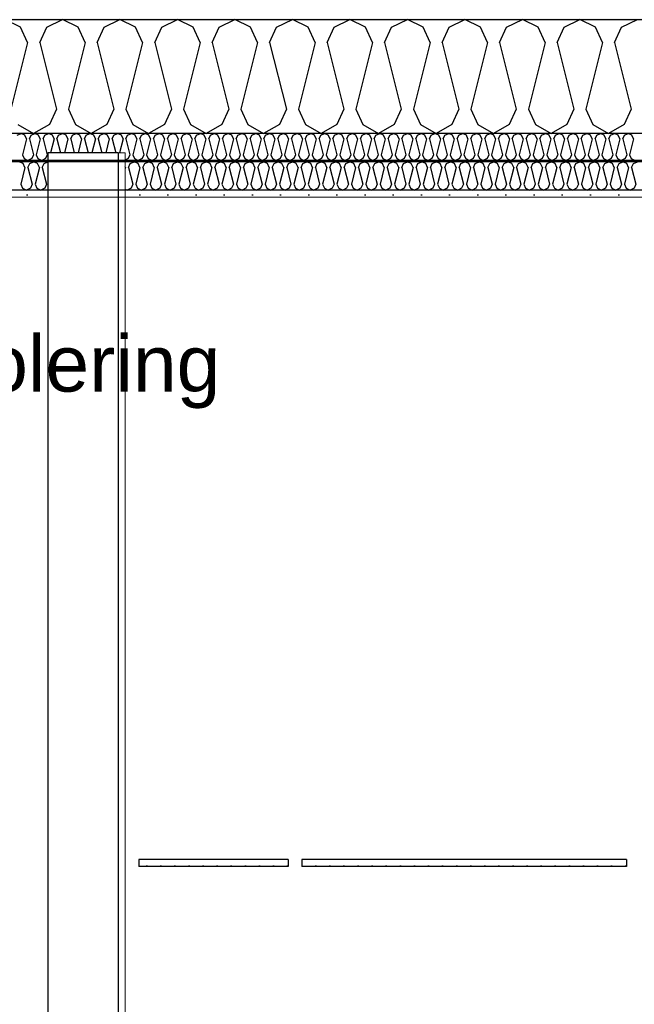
# Model space of a CAD drawing. Header units: millimetres. Extents: x -8544 to 51179, y -2070 to 13050.
# Tile 39 of 168: x -688 to 403, y 8999 to 10746. Entities that reach past the tile are written whole.
import ezdxf

# ---------------------------------------------------------------- set-up
doc = ezdxf.new("R2010")
doc.units = ezdxf.units.MM
doc.header["$LTSCALE"] = 0.5
doc.header["$MEASUREMENT"] = 0
doc.linetypes.add('PLINE', pattern=[0])
doc.layers.add('236- Innvendig kledning og overflate(Nye konstruksjoner)', color=7, linetype='Continuous', lineweight=0)
for name, color, linetype in [('242- Ikke-bærende innervegger (Skravur)(Nye konstruksjoner)', 7, 'Continuous'), ('242- Ikke-bærende innervegger(Nye konstruksjoner)', 7, 'Continuous'), ('256- Faste himlinger og overflatebehandling (Skravur)(Nye konstruksjoner)', 7, 'Continuous'), ('256- Faste himlinger og overflatebehandling(Nye konstruksjoner)', 7, 'Continuous'), ('257- Systemhimlinger (Skravur)(Nye konstruksjoner)', 7, 'Continuous'), ('257- Systemhimlinger(Nye konstruksjoner)', 7, 'Continuous'), ('261- Primærkonstruksjon (tak)', 7, 'Continuous'), ('261- Primærkonstruksjon (tak) (Skravur)', 7, 'Continuous'), ('262- Taktekking (Skravur)(Nye konstruksjoner)', 7, 'Continuous'), ('832- Tekst bygning(Nye konstruksjoner)', 7, 'Continuous')]:
    doc.layers.add(name, color=color, linetype=linetype)
doc.styles.add('GENERATED_STYLE_2', font='arial.ttf')
doc.dimstyles.new('GENERATED_STYLE__2', dxfattribs={"dimtxt": 0.18, "dimasz": 182.4, "dimexe": 0.18, "dimexo": 0.0625, "dimgap": 0, "dimtad": 0, "dimtih": 1, "dimtoh": 1, "dimdec": 4, "dimzin": 0, "dimdsep": 46, "dimcen": 0.09, "dimadec": 0, "dimazin": 0, "dimtfac": 1, "dimtdec": 4, "dimtmove": 0, "dimatfit": 3, "dimldrblk": 'ARROWHEAD_5', "dimfxl": 1, "dimtolj": 1, "dimtzin": 0, "dimarcsym": 0})
pattern_1 = [(0, (0, 0), (0, 43.30127), [0, -25]), (0, (12.5, 21.65), (0, 43.30127), [0, -25])]
pattern_2 = [(0, (0, 0), (0, 86.60254), [0, -50]), (0, (25, 43.3), (0, 86.60254), [0, -50])]

# ---------------------------------------------------------------- blocks, each defined once
blk = doc.blocks.new('*X3')
at = {"layer": '261- Primærkonstruksjon (tak) (Skravur)', "linetype": 'PLINE'}
for p, q in [((-686.4, 10733.3), (-714.3, 10746.5)), ((-640.1, 10733.3), (-612.3, 10746.5)), ((-584.4, 10733.3), (-612.3, 10746.5)), ((-538.1, 10733.3), (-510.2, 10746.5)), ((-482.4, 10733.3), (-510.2, 10746.5)), ((-436, 10733.3), (-408.2, 10746.5)), ((-380.3, 10733.3), (-408.2, 10746.5)), ((-334, 10733.3), (-306.1, 10746.5)), ((-278.3, 10733.3), (-306.1, 10746.5)), ((-232, 10733.3), (-204.1, 10746.5)), ((-176.2, 10733.3), (-204.1, 10746.5)), ((-129.9, 10733.3), (-102, 10746.5)), ((-74.2, 10733.3), (-102, 10746.5)), ((-27.9, 10733.3), (0, 10746.5)), ((27.9, 10733.3), (0, 10746.5)), ((74.2, 10733.3), (102, 10746.5)), ((129.9, 10733.3), (102, 10746.5)), ((176.2, 10733.3), (204.1, 10746.5)), ((232, 10733.3), (204.1, 10746.5)), ((278.3, 10733.3), (306.1, 10746.5)), ((334, 10733.3), (306.1, 10746.5)), ((380.3, 10733.3), (408.2, 10746.5)), ((-674, 10705.9), (-686.4, 10733.3)), ((-652.6, 10705.9), (-640.1, 10733.3)), ((-572, 10705.9), (-584.4, 10733.3)), ((-550.5, 10705.9), (-538.1, 10733.3)), ((-469.9, 10705.9), (-482.4, 10733.3)), ((-448.5, 10705.9), (-436, 10733.3)), ((-367.9, 10705.9), (-380.3, 10733.3)), ((-346.4, 10705.9), (-334, 10733.3)), ((-265.8, 10705.9), (-278.3, 10733.3)), ((-244.4, 10705.9), (-232, 10733.3)), ((-163.8, 10705.9), (-176.2, 10733.3)), ((-142.3, 10705.9), (-129.9, 10733.3)), ((-61.7, 10705.9), (-74.2, 10733.3)), ((-40.3, 10705.9), (-27.9, 10733.3)), ((40.3, 10705.9), (27.9, 10733.3)), ((61.7, 10705.9), (74.2, 10733.3)), ((142.3, 10705.9), (129.9, 10733.3)), ((163.8, 10705.9), (176.2, 10733.3)), ((244.4, 10705.9), (232, 10733.3)), ((265.8, 10705.9), (278.3, 10733.3)), ((346.4, 10705.9), (334, 10733.3)), ((367.9, 10705.9), (380.3, 10733.3)), ((-674, 10705.9), (-703.6, 10587.6)), ((-652.6, 10705.9), (-623, 10587.6)), ((-572, 10705.9), (-601.6, 10587.6)), ((-550.5, 10705.9), (-520.9, 10587.6)), ((-469.9, 10705.9), (-499.5, 10587.6)), ((-448.5, 10705.9), (-418.9, 10587.6)), ((-367.9, 10705.9), (-397.5, 10587.6)), ((-346.4, 10705.9), (-316.9, 10587.6)), ((-265.8, 10705.9), (-295.4, 10587.6)), ((-244.4, 10705.9), (-214.8, 10587.6)), ((-163.8, 10705.9), (-193.4, 10587.6)), ((-142.3, 10705.9), (-112.8, 10587.6)), ((-61.7, 10705.9), (-91.3, 10587.6)), ((-40.3, 10705.9), (-10.7, 10587.6)), ((40.3, 10705.9), (10.7, 10587.6)), ((61.7, 10705.9), (91.3, 10587.6)), ((142.3, 10705.9), (112.8, 10587.6)), ((163.8, 10705.9), (193.4, 10587.6)), ((244.4, 10705.9), (214.8, 10587.6)), ((265.8, 10705.9), (295.4, 10587.6)), ((346.4, 10705.9), (316.9, 10587.6)), ((367.9, 10705.9), (397.5, 10587.6)), ((-623, 10587.6), (-635.4, 10560.3)), ((-601.6, 10587.6), (-589.1, 10560.3)), ((-520.9, 10587.6), (-533.4, 10560.3)), ((-499.5, 10587.6), (-487.1, 10560.3)), ((-418.9, 10587.6), (-431.3, 10560.3)), ((-397.5, 10587.6), (-385, 10560.3)), ((-316.9, 10587.6), (-329.3, 10560.3)), ((-295.4, 10587.6), (-283, 10560.3)), ((-214.8, 10587.6), (-227.2, 10560.3)), ((-193.4, 10587.6), (-180.9, 10560.3)), ((-112.8, 10587.6), (-125.2, 10560.3)), ((-91.3, 10587.6), (-78.9, 10560.3)), ((-10.7, 10587.6), (-23.2, 10560.3)), ((10.7, 10587.6), (23.2, 10560.3)), ((91.3, 10587.6), (78.9, 10560.3)), ((112.8, 10587.6), (125.2, 10560.3)), ((193.4, 10587.6), (180.9, 10560.3)), ((214.8, 10587.6), (227.2, 10560.3)), ((295.4, 10587.6), (283, 10560.3)), ((316.9, 10587.6), (329.3, 10560.3)), ((397.5, 10587.6), (385, 10560.3)), ((-691.2, 10560.3), (-663.3, 10544.7)), ((-635.4, 10560.3), (-663.3, 10544.7)), ((-589.1, 10560.3), (-561.2, 10544.7)), ((-533.4, 10560.3), (-561.2, 10544.7)), ((-487.1, 10560.3), (-459.2, 10544.7)), ((-431.3, 10560.3), (-459.2, 10544.7)), ((-385, 10560.3), (-357.2, 10544.7)), ((-329.3, 10560.3), (-357.2, 10544.7)), ((-283, 10560.3), (-255.1, 10544.7)), ((-227.2, 10560.3), (-255.1, 10544.7)), ((-180.9, 10560.3), (-153.1, 10544.7)), ((-125.2, 10560.3), (-153.1, 10544.7)), ((-78.9, 10560.3), (-51, 10544.7)), ((-23.2, 10560.3), (-51, 10544.7)), ((23.2, 10560.3), (51, 10544.7)), ((78.9, 10560.3), (51, 10544.7)), ((125.2, 10560.3), (153.1, 10544.7)), ((180.9, 10560.3), (153.1, 10544.7)), ((227.2, 10560.3), (255.1, 10544.7)), ((283, 10560.3), (255.1, 10544.7)), ((329.3, 10560.3), (357.2, 10544.7)), ((385, 10560.3), (357.2, 10544.7))]:
    blk.add_line(p, q, dxfattribs=at)
blk = doc.blocks.new('*X66')
at = {"layer": '256- Faste himlinger og overflatebehandling (Skravur)(Nye konstruksjoner)', "linetype": 'PLINE'}
for p, q in [((-692.4, 10541.6), (-685.7, 10544.7)), ((-679.1, 10541.6), (-685.7, 10544.7)), ((-676.1, 10535), (-679.1, 10541.6)), ((-670.9, 10535), (-667.9, 10541.6)), ((-667.9, 10541.6), (-661.3, 10544.7)), ((-654.6, 10541.6), (-661.3, 10544.7)), ((-651.6, 10535), (-654.6, 10541.6)), ((-646.4, 10535), (-643.4, 10541.6)), ((-643.4, 10541.6), (-636.8, 10544.7)), ((-630.1, 10541.6), (-636.8, 10544.7)), ((-627.1, 10535), (-630.1, 10541.6)), ((-621.9, 10535), (-619, 10541.6)), ((-619, 10541.6), (-612.3, 10544.7)), ((-605.6, 10541.6), (-612.3, 10544.7)), ((-602.6, 10535), (-605.6, 10541.6)), ((-597.5, 10535), (-594.5, 10541.6)), ((-594.5, 10541.6), (-587.8, 10544.7)), ((-581.1, 10541.6), (-587.8, 10544.7)), ((-578.1, 10535), (-581.1, 10541.6)), ((-573, 10535), (-570, 10541.6)), ((-570, 10541.6), (-563.3, 10544.7)), ((-556.6, 10541.6), (-563.3, 10544.7)), ((-553.6, 10535), (-556.6, 10541.6)), ((-548.5, 10535), (-545.5, 10541.6)), ((-545.5, 10541.6), (-538.8, 10544.7)), ((-532.1, 10541.6), (-538.8, 10544.7)), ((-529.1, 10535), (-532.1, 10541.6)), ((-524, 10535), (-521, 10541.6)), ((-521, 10541.6), (-514.3, 10544.7)), ((-507.6, 10541.6), (-514.3, 10544.7)), ((-504.6, 10535), (-507.6, 10541.6)), ((-499.5, 10535), (-496.5, 10541.6)), ((-496.5, 10541.6), (-489.8, 10544.7)), ((-483.1, 10541.6), (-489.8, 10544.7)), ((-480.1, 10535), (-483.1, 10541.6)), ((-475, 10535), (-472, 10541.6)), ((-472, 10541.6), (-465.3, 10544.7)), ((-458.6, 10541.6), (-465.3, 10544.7)), ((-455.7, 10535), (-458.6, 10541.6)), ((-450.5, 10535), (-447.5, 10541.6)), ((-447.5, 10541.6), (-440.8, 10544.7)), ((-434.1, 10541.6), (-440.8, 10544.7)), ((-431.2, 10535), (-434.1, 10541.6)), ((-426, 10535), (-423, 10541.6)), ((-423, 10541.6), (-416.3, 10544.7)), ((-409.7, 10541.6), (-416.3, 10544.7)), ((-406.7, 10535), (-409.7, 10541.6)), ((-401.5, 10535), (-398.5, 10541.6)), ((-398.5, 10541.6), (-391.9, 10544.7)), ((-385.2, 10541.6), (-391.9, 10544.7)), ((-382.2, 10535), (-385.2, 10541.6)), ((-377, 10535), (-374.1, 10541.6)), ((-374.1, 10541.6), (-367.4, 10544.7)), ((-360.7, 10541.6), (-367.4, 10544.7)), ((-357.7, 10535), (-360.7, 10541.6)), ((-352.5, 10535), (-349.6, 10541.6)), ((-349.6, 10541.6), (-342.9, 10544.7)), ((-336.2, 10541.6), (-342.9, 10544.7)), ((-333.2, 10535), (-336.2, 10541.6)), ((-328.1, 10535), (-325.1, 10541.6)), ((-325.1, 10541.6), (-318.4, 10544.7)), ((-311.7, 10541.6), (-318.4, 10544.7)), ((-308.7, 10535), (-311.7, 10541.6)), ((-303.6, 10535), (-300.6, 10541.6)), ((-300.6, 10541.6), (-293.9, 10544.7)), ((-287.2, 10541.6), (-293.9, 10544.7)), ((-284.2, 10535), (-287.2, 10541.6)), ((-279.1, 10535), (-276.1, 10541.6)), ((-276.1, 10541.6), (-269.4, 10544.7)), ((-262.7, 10541.6), (-269.4, 10544.7)), ((-259.7, 10535), (-262.7, 10541.6)), ((-254.6, 10535), (-251.6, 10541.6)), ((-251.6, 10541.6), (-244.9, 10544.7)), ((-238.2, 10541.6), (-244.9, 10544.7)), ((-235.2, 10535), (-238.2, 10541.6)), ((-230.1, 10535), (-227.1, 10541.6)), ((-227.1, 10541.6), (-220.4, 10544.7)), ((-213.7, 10541.6), (-220.4, 10544.7)), ((-210.7, 10535), (-213.7, 10541.6)), ((-205.6, 10535), (-202.6, 10541.6)), ((-202.6, 10541.6), (-195.9, 10544.7)), ((-189.2, 10541.6), (-195.9, 10544.7)), ((-186.3, 10535), (-189.2, 10541.6)), ((-181.1, 10535), (-178.1, 10541.6)), ((-178.1, 10541.6), (-171.4, 10544.7)), ((-164.7, 10541.6), (-171.4, 10544.7)), ((-161.8, 10535), (-164.7, 10541.6)), ((-156.6, 10535), (-153.6, 10541.6)), ((-153.6, 10541.6), (-146.9, 10544.7)), ((-140.3, 10541.6), (-146.9, 10544.7)), ((-137.3, 10535), (-140.3, 10541.6)), ((-132.1, 10535), (-129.1, 10541.6)), ((-129.1, 10541.6), (-122.5, 10544.7)), ((-115.8, 10541.6), (-122.5, 10544.7)), ((-112.8, 10535), (-115.8, 10541.6)), ((-107.6, 10535), (-104.7, 10541.6)), ((-104.7, 10541.6), (-98, 10544.7)), ((-91.3, 10541.6), (-98, 10544.7)), ((-88.3, 10535), (-91.3, 10541.6)), ((-83.1, 10535), (-80.2, 10541.6)), ((-80.2, 10541.6), (-73.5, 10544.7)), ((-66.8, 10541.6), (-73.5, 10544.7)), ((-63.8, 10535), (-66.8, 10541.6)), ((-58.7, 10535), (-55.7, 10541.6)), ((-55.7, 10541.6), (-49, 10544.7)), ((-42.3, 10541.6), (-49, 10544.7)), ((-39.3, 10535), (-42.3, 10541.6)), ((-34.2, 10535), (-31.2, 10541.6)), ((-31.2, 10541.6), (-24.5, 10544.7)), ((-17.8, 10541.6), (-24.5, 10544.7)), ((-14.8, 10535), (-17.8, 10541.6)), ((-9.7, 10535), (-6.7, 10541.6)), ((-6.7, 10541.6), (0, 10544.7)), ((6.7, 10541.6), (0, 10544.7)), ((9.7, 10535), (6.7, 10541.6)), ((14.8, 10535), (17.8, 10541.6)), ((17.8, 10541.6), (24.5, 10544.7)), ((31.2, 10541.6), (24.5, 10544.7)), ((34.2, 10535), (31.2, 10541.6)), ((39.3, 10535), (42.3, 10541.6)), ((42.3, 10541.6), (49, 10544.7)), ((55.7, 10541.6), (49, 10544.7)), ((58.7, 10535), (55.7, 10541.6)), ((63.8, 10535), (66.8, 10541.6)), ((66.8, 10541.6), (73.5, 10544.7)), ((80.2, 10541.6), (73.5, 10544.7)), ((83.1, 10535), (80.2, 10541.6)), ((88.3, 10535), (91.3, 10541.6)), ((91.3, 10541.6), (98, 10544.7)), ((104.7, 10541.6), (98, 10544.7)), ((107.6, 10535), (104.7, 10541.6)), ((112.8, 10535), (115.8, 10541.6)), ((115.8, 10541.6), (122.5, 10544.7)), ((129.1, 10541.6), (122.5, 10544.7)), ((132.1, 10535), (129.1, 10541.6)), ((137.3, 10535), (140.3, 10541.6)), ((140.3, 10541.6), (146.9, 10544.7)), ((153.6, 10541.6), (146.9, 10544.7)), ((156.6, 10535), (153.6, 10541.6)), ((161.8, 10535), (164.7, 10541.6)), ((164.7, 10541.6), (171.4, 10544.7)), ((178.1, 10541.6), (171.4, 10544.7)), ((181.1, 10535), (178.1, 10541.6)), ((186.3, 10535), (189.2, 10541.6)), ((189.2, 10541.6), (195.9, 10544.7)), ((202.6, 10541.6), (195.9, 10544.7)), ((205.6, 10535), (202.6, 10541.6)), ((210.7, 10535), (213.7, 10541.6)), ((213.7, 10541.6), (220.4, 10544.7)), ((227.1, 10541.6), (220.4, 10544.7)), ((230.1, 10535), (227.1, 10541.6)), ((235.2, 10535), (238.2, 10541.6)), ((238.2, 10541.6), (244.9, 10544.7)), ((251.6, 10541.6), (244.9, 10544.7)), ((254.6, 10535), (251.6, 10541.6)), ((259.7, 10535), (262.7, 10541.6)), ((262.7, 10541.6), (269.4, 10544.7)), ((276.1, 10541.6), (269.4, 10544.7)), ((279.1, 10535), (276.1, 10541.6)), ((284.2, 10535), (287.2, 10541.6)), ((287.2, 10541.6), (293.9, 10544.7)), ((300.6, 10541.6), (293.9, 10544.7)), ((303.6, 10535), (300.6, 10541.6)), ((308.7, 10535), (311.7, 10541.6)), ((311.7, 10541.6), (318.4, 10544.7)), ((325.1, 10541.6), (318.4, 10544.7)), ((328.1, 10535), (325.1, 10541.6)), ((333.2, 10535), (336.2, 10541.6)), ((336.2, 10541.6), (342.9, 10544.7)), ((349.6, 10541.6), (342.9, 10544.7)), ((352.5, 10535), (349.6, 10541.6)), ((357.7, 10535), (360.7, 10541.6)), ((360.7, 10541.6), (367.4, 10544.7)), ((374.1, 10541.6), (367.4, 10544.7)), ((377, 10535), (374.1, 10541.6)), ((382.2, 10535), (385.2, 10541.6)), ((385.2, 10541.6), (391.9, 10544.7)), ((398.5, 10541.6), (391.9, 10544.7)), ((401.5, 10535), (398.5, 10541.6)), ((-676.1, 10535), (-683.2, 10506.6)), ((-670.9, 10535), (-663.8, 10506.6)), ((-651.6, 10535), (-658.7, 10506.6)), ((-646.4, 10535), (-639.3, 10506.6)), ((-627.1, 10535), (-633.3, 10510)), ((-621.9, 10535), (-615.7, 10510)), ((-602.6, 10535), (-608.8, 10510)), ((-597.5, 10535), (-591.2, 10510)), ((-578.1, 10535), (-584.4, 10510)), ((-573, 10535), (-566.7, 10510)), ((-553.6, 10535), (-559.9, 10510)), ((-548.5, 10535), (-542.2, 10510)), ((-529.1, 10535), (-535.4, 10510)), ((-524, 10535), (-517.7, 10510)), ((-504.6, 10535), (-510.9, 10510)), ((-499.5, 10535), (-492.4, 10506.6)), ((-480.1, 10535), (-487.2, 10506.6)), ((-475, 10535), (-467.9, 10506.6)), ((-455.7, 10535), (-462.8, 10506.6)), ((-450.5, 10535), (-443.4, 10506.6)), ((-431.2, 10535), (-438.3, 10506.6)), ((-426, 10535), (-418.9, 10506.6)), ((-406.7, 10535), (-413.8, 10506.6)), ((-401.5, 10535), (-394.4, 10506.6)), ((-382.2, 10535), (-389.3, 10506.6)), ((-377, 10535), (-369.9, 10506.6)), ((-357.7, 10535), (-364.8, 10506.6)), ((-352.5, 10535), (-345.4, 10506.6)), ((-333.2, 10535), (-340.3, 10506.6)), ((-328.1, 10535), (-321, 10506.6)), ((-308.7, 10535), (-315.8, 10506.6)), ((-303.6, 10535), (-296.5, 10506.6)), ((-284.2, 10535), (-291.3, 10506.6)), ((-279.1, 10535), (-272, 10506.6)), ((-259.7, 10535), (-266.8, 10506.6)), ((-254.6, 10535), (-247.5, 10506.6)), ((-235.2, 10535), (-242.3, 10506.6)), ((-230.1, 10535), (-223, 10506.6)), ((-210.7, 10535), (-217.8, 10506.6)), ((-205.6, 10535), (-198.5, 10506.6)), ((-186.3, 10535), (-193.4, 10506.6)), ((-181.1, 10535), (-174, 10506.6)), ((-161.8, 10535), (-168.9, 10506.6)), ((-156.6, 10535), (-149.5, 10506.6)), ((-137.3, 10535), (-144.4, 10506.6)), ((-132.1, 10535), (-125, 10506.6)), ((-112.8, 10535), (-119.9, 10506.6)), ((-107.6, 10535), (-100.5, 10506.6)), ((-88.3, 10535), (-95.4, 10506.6)), ((-83.1, 10535), (-76, 10506.6)), ((-63.8, 10535), (-70.9, 10506.6)), ((-58.7, 10535), (-51.6, 10506.6)), ((-39.3, 10535), (-46.4, 10506.6)), ((-34.2, 10535), (-27.1, 10506.6)), ((-14.8, 10535), (-21.9, 10506.6)), ((-9.7, 10535), (-2.6, 10506.6)), ((9.7, 10535), (2.6, 10506.6)), ((14.8, 10535), (21.9, 10506.6)), ((34.2, 10535), (27.1, 10506.6)), ((39.3, 10535), (46.4, 10506.6)), ((58.7, 10535), (51.6, 10506.6)), ((63.8, 10535), (70.9, 10506.6)), ((83.1, 10535), (76, 10506.6)), ((88.3, 10535), (95.4, 10506.6)), ((107.6, 10535), (100.5, 10506.6)), ((112.8, 10535), (119.9, 10506.6)), ((132.1, 10535), (125, 10506.6)), ((137.3, 10535), (144.4, 10506.6)), ((156.6, 10535), (149.5, 10506.6)), ((161.8, 10535), (168.9, 10506.6)), ((181.1, 10535), (174, 10506.6)), ((186.3, 10535), (193.4, 10506.6)), ((205.6, 10535), (198.5, 10506.6)), ((210.7, 10535), (217.8, 10506.6)), ((230.1, 10535), (223, 10506.6)), ((235.2, 10535), (242.3, 10506.6)), ((254.6, 10535), (247.5, 10506.6)), ((259.7, 10535), (266.8, 10506.6)), ((279.1, 10535), (272, 10506.6)), ((284.2, 10535), (291.3, 10506.6)), ((303.6, 10535), (296.5, 10506.6)), ((308.7, 10535), (315.8, 10506.6)), ((328.1, 10535), (321, 10506.6)), ((333.2, 10535), (340.3, 10506.6)), ((352.5, 10535), (345.4, 10506.6)), ((357.7, 10535), (364.8, 10506.6)), ((377, 10535), (369.9, 10506.6)), ((382.2, 10535), (389.3, 10506.6)), ((401.5, 10535), (394.4, 10506.6)), ((-683.2, 10506.6), (-680.2, 10500)), ((-663.8, 10506.6), (-666.8, 10500)), ((-658.7, 10506.6), (-655.7, 10500)), ((-639.3, 10506.6), (-642.3, 10500)), ((-492.4, 10506.6), (-495.4, 10500)), ((-487.2, 10506.6), (-484.3, 10500)), ((-467.9, 10506.6), (-470.9, 10500)), ((-462.8, 10506.6), (-459.8, 10500)), ((-443.4, 10506.6), (-446.4, 10500)), ((-438.3, 10506.6), (-435.3, 10500)), ((-418.9, 10506.6), (-421.9, 10500)), ((-413.8, 10506.6), (-410.8, 10500)), ((-394.4, 10506.6), (-397.4, 10500)), ((-389.3, 10506.6), (-386.3, 10500)), ((-369.9, 10506.6), (-372.9, 10500)), ((-364.8, 10506.6), (-361.8, 10500)), ((-345.4, 10506.6), (-348.4, 10500)), ((-340.3, 10506.6), (-337.3, 10500)), ((-321, 10506.6), (-323.9, 10500)), ((-315.8, 10506.6), (-312.8, 10500)), ((-296.5, 10506.6), (-299.4, 10500)), ((-291.3, 10506.6), (-288.3, 10500)), ((-272, 10506.6), (-275, 10500)), ((-266.8, 10506.6), (-263.8, 10500)), ((-247.5, 10506.6), (-250.5, 10500)), ((-242.3, 10506.6), (-239.4, 10500)), ((-223, 10506.6), (-226, 10500)), ((-217.8, 10506.6), (-214.9, 10500)), ((-198.5, 10506.6), (-201.5, 10500)), ((-193.4, 10506.6), (-190.4, 10500)), ((-174, 10506.6), (-177, 10500)), ((-168.9, 10506.6), (-165.9, 10500)), ((-149.5, 10506.6), (-152.5, 10500)), ((-144.4, 10506.6), (-141.4, 10500)), ((-125, 10506.6), (-128, 10500)), ((-119.9, 10506.6), (-116.9, 10500)), ((-100.5, 10506.6), (-103.5, 10500)), ((-95.4, 10506.6), (-92.4, 10500)), ((-76, 10506.6), (-79, 10500)), ((-70.9, 10506.6), (-67.9, 10500)), ((-51.6, 10506.6), (-54.5, 10500)), ((-46.4, 10506.6), (-43.4, 10500)), ((-27.1, 10506.6), (-30, 10500)), ((-21.9, 10506.6), (-18.9, 10500)), ((-2.6, 10506.6), (-5.6, 10500)), ((2.6, 10506.6), (5.6, 10500)), ((21.9, 10506.6), (18.9, 10500)), ((27.1, 10506.6), (30, 10500)), ((46.4, 10506.6), (43.4, 10500)), ((51.6, 10506.6), (54.5, 10500)), ((70.9, 10506.6), (67.9, 10500)), ((76, 10506.6), (79, 10500)), ((95.4, 10506.6), (92.4, 10500)), ((100.5, 10506.6), (103.5, 10500)), ((119.9, 10506.6), (116.9, 10500)), ((125, 10506.6), (128, 10500)), ((144.4, 10506.6), (141.4, 10500)), ((149.5, 10506.6), (152.5, 10500)), ((168.9, 10506.6), (165.9, 10500)), ((174, 10506.6), (177, 10500)), ((193.4, 10506.6), (190.4, 10500)), ((198.5, 10506.6), (201.5, 10500)), ((217.8, 10506.6), (214.9, 10500)), ((223, 10506.6), (226, 10500)), ((242.3, 10506.6), (239.4, 10500)), ((247.5, 10506.6), (250.5, 10500)), ((266.8, 10506.6), (263.8, 10500)), ((272, 10506.6), (275, 10500)), ((291.3, 10506.6), (288.3, 10500)), ((296.5, 10506.6), (299.4, 10500)), ((315.8, 10506.6), (312.8, 10500)), ((321, 10506.6), (323.9, 10500)), ((340.3, 10506.6), (337.3, 10500)), ((345.4, 10506.6), (348.4, 10500)), ((364.8, 10506.6), (361.8, 10500)), ((369.9, 10506.6), (372.9, 10500)), ((389.3, 10506.6), (386.3, 10500)), ((394.4, 10506.6), (397.4, 10500)), ((-680.2, 10500), (-673.5, 10496.3)), ((-666.8, 10500), (-673.5, 10496.3)), ((-655.7, 10500), (-649, 10496.3)), ((-642.3, 10500), (-649, 10496.3)), ((-495.4, 10500), (-500.6, 10497.1)), ((-484.3, 10500), (-477.6, 10496.3)), ((-470.9, 10500), (-477.6, 10496.3)), ((-459.8, 10500), (-453.1, 10496.3)), ((-446.4, 10500), (-453.1, 10496.3)), ((-435.3, 10500), (-428.6, 10496.3)), ((-421.9, 10500), (-428.6, 10496.3)), ((-410.8, 10500), (-404.1, 10496.3)), ((-397.4, 10500), (-404.1, 10496.3)), ((-386.3, 10500), (-379.6, 10496.3)), ((-372.9, 10500), (-379.6, 10496.3)), ((-361.8, 10500), (-355.1, 10496.3)), ((-348.4, 10500), (-355.1, 10496.3)), ((-337.3, 10500), (-330.6, 10496.3)), ((-323.9, 10500), (-330.6, 10496.3)), ((-312.8, 10500), (-306.1, 10496.3)), ((-299.4, 10500), (-306.1, 10496.3)), ((-288.3, 10500), (-281.6, 10496.3)), ((-275, 10500), (-281.6, 10496.3)), ((-263.8, 10500), (-257.2, 10496.3)), ((-250.5, 10500), (-257.2, 10496.3)), ((-239.4, 10500), (-232.7, 10496.3)), ((-226, 10500), (-232.7, 10496.3)), ((-214.9, 10500), (-208.2, 10496.3)), ((-201.5, 10500), (-208.2, 10496.3)), ((-190.4, 10500), (-183.7, 10496.3)), ((-177, 10500), (-183.7, 10496.3)), ((-165.9, 10500), (-159.2, 10496.3)), ((-152.5, 10500), (-159.2, 10496.3)), ((-141.4, 10500), (-134.7, 10496.3)), ((-128, 10500), (-134.7, 10496.3)), ((-116.9, 10500), (-110.2, 10496.3)), ((-103.5, 10500), (-110.2, 10496.3)), ((-92.4, 10500), (-85.7, 10496.3)), ((-79, 10500), (-85.7, 10496.3)), ((-67.9, 10500), (-61.2, 10496.3)), ((-54.5, 10500), (-61.2, 10496.3)), ((-43.4, 10500), (-36.7, 10496.3)), ((-30, 10500), (-36.7, 10496.3)), ((-18.9, 10500), (-12.2, 10496.3)), ((-5.6, 10500), (-12.2, 10496.3)), ((5.6, 10500), (12.2, 10496.3)), ((18.9, 10500), (12.2, 10496.3)), ((30, 10500), (36.7, 10496.3)), ((43.4, 10500), (36.7, 10496.3)), ((54.5, 10500), (61.2, 10496.3)), ((67.9, 10500), (61.2, 10496.3)), ((79, 10500), (85.7, 10496.3)), ((92.4, 10500), (85.7, 10496.3)), ((103.5, 10500), (110.2, 10496.3)), ((116.9, 10500), (110.2, 10496.3)), ((128, 10500), (134.7, 10496.3)), ((141.4, 10500), (134.7, 10496.3)), ((152.5, 10500), (159.2, 10496.3)), ((165.9, 10500), (159.2, 10496.3)), ((177, 10500), (183.7, 10496.3)), ((190.4, 10500), (183.7, 10496.3)), ((201.5, 10500), (208.2, 10496.3)), ((214.9, 10500), (208.2, 10496.3)), ((226, 10500), (232.7, 10496.3)), ((239.4, 10500), (232.7, 10496.3)), ((250.5, 10500), (257.2, 10496.3)), ((263.8, 10500), (257.2, 10496.3)), ((275, 10500), (281.6, 10496.3)), ((288.3, 10500), (281.6, 10496.3)), ((299.4, 10500), (306.1, 10496.3)), ((312.8, 10500), (306.1, 10496.3)), ((323.9, 10500), (330.6, 10496.3)), ((337.3, 10500), (330.6, 10496.3)), ((348.4, 10500), (355.1, 10496.3)), ((361.8, 10500), (355.1, 10496.3)), ((372.9, 10500), (379.6, 10496.3)), ((386.3, 10500), (379.6, 10496.3)), ((397.4, 10500), (404.1, 10496.3))]:
    blk.add_line(p, q, dxfattribs=at)
blk = doc.blocks.new('*X67')
at = {"layer": '256- Faste himlinger og overflatebehandling (Skravur)(Nye konstruksjoner)', "linetype": 'PLINE'}
for p, q in [((-681.8, 10491), (-688.8, 10494.3)), ((-678.7, 10484.2), (-686.1, 10454.6)), ((-678.7, 10484.2), (-681.8, 10491)), ((-673.4, 10484.2), (-670.3, 10491)), ((-673.4, 10484.2), (-666, 10454.6)), ((-670.3, 10491), (-663.3, 10494.3)), ((-656.3, 10491), (-663.3, 10494.3)), ((-653.2, 10484.2), (-660.6, 10454.6)), ((-653.2, 10484.2), (-656.3, 10491)), ((-647.9, 10484.2), (-644.7, 10491)), ((-647.9, 10484.2), (-640.5, 10454.6)), ((-644.7, 10491), (-638.1, 10494.2)), ((-686.1, 10454.6), (-683, 10447.7)), ((-666, 10454.6), (-669.1, 10447.7)), ((-660.6, 10454.6), (-657.5, 10447.7)), ((-640.5, 10454.6), (-643.6, 10447.7)), ((-683, 10447.7), (-676, 10443.9)), ((-669.1, 10447.7), (-676, 10443.9)), ((-657.5, 10447.7), (-650.5, 10443.9)), ((-643.6, 10447.7), (-650.5, 10443.9))]:
    blk.add_line(p, q, dxfattribs=at)
blk = doc.blocks.new('*X68')
at = {"layer": '256- Faste himlinger og overflatebehandling (Skravur)(Nye konstruksjoner)', "linetype": 'PLINE'}
for p, q in [((-500.1, 10484.2), (-500.6, 10485.1)), ((-500.1, 10484.2), (-500.6, 10482.5)), ((-494.8, 10484.2), (-491.7, 10491)), ((-494.8, 10484.2), (-487.4, 10454.6)), ((-491.7, 10491), (-484.7, 10494.3)), ((-477.7, 10491), (-484.7, 10494.3)), ((-474.6, 10484.2), (-482, 10454.6)), ((-474.6, 10484.2), (-477.7, 10491)), ((-469.3, 10484.2), (-466.2, 10491)), ((-469.3, 10484.2), (-461.9, 10454.6)), ((-466.2, 10491), (-459.2, 10494.3)), ((-452.2, 10491), (-459.2, 10494.3)), ((-449.1, 10484.2), (-456.5, 10454.6)), ((-449.1, 10484.2), (-452.2, 10491)), ((-443.8, 10484.2), (-440.7, 10491)), ((-443.8, 10484.2), (-436.4, 10454.6)), ((-440.7, 10491), (-433.7, 10494.3)), ((-426.7, 10491), (-433.7, 10494.3)), ((-423.6, 10484.2), (-431, 10454.6)), ((-423.6, 10484.2), (-426.7, 10491)), ((-418.3, 10484.2), (-415.1, 10491)), ((-418.3, 10484.2), (-410.9, 10454.6)), ((-415.1, 10491), (-408.2, 10494.3)), ((-401.2, 10491), (-408.2, 10494.3)), ((-398.1, 10484.2), (-405.5, 10454.6)), ((-398.1, 10484.2), (-401.2, 10491)), ((-392.7, 10484.2), (-389.6, 10491)), ((-392.7, 10484.2), (-385.3, 10454.6)), ((-389.6, 10491), (-382.7, 10494.3)), ((-375.7, 10491), (-382.7, 10494.3)), ((-372.6, 10484.2), (-380, 10454.6)), ((-372.6, 10484.2), (-375.7, 10491)), ((-367.2, 10484.2), (-364.1, 10491)), ((-367.2, 10484.2), (-359.8, 10454.6)), ((-364.1, 10491), (-357.2, 10494.3)), ((-350.2, 10491), (-357.2, 10494.3)), ((-347.1, 10484.2), (-354.5, 10454.6)), ((-347.1, 10484.2), (-350.2, 10491)), ((-341.7, 10484.2), (-338.6, 10491)), ((-341.7, 10484.2), (-334.3, 10454.6)), ((-338.6, 10491), (-331.6, 10494.3)), ((-324.7, 10491), (-331.6, 10494.3)), ((-321.6, 10484.2), (-329, 10454.6)), ((-321.6, 10484.2), (-324.7, 10491)), ((-316.2, 10484.2), (-313.1, 10491)), ((-316.2, 10484.2), (-308.8, 10454.6)), ((-313.1, 10491), (-306.1, 10494.3)), ((-299.2, 10491), (-306.1, 10494.3)), ((-296.1, 10484.2), (-303.5, 10454.6)), ((-296.1, 10484.2), (-299.2, 10491)), ((-290.7, 10484.2), (-287.6, 10491)), ((-290.7, 10484.2), (-283.3, 10454.6)), ((-287.6, 10491), (-280.6, 10494.3)), ((-273.7, 10491), (-280.6, 10494.3)), ((-270.5, 10484.2), (-277.9, 10454.6)), ((-270.5, 10484.2), (-273.7, 10491)), ((-265.2, 10484.2), (-262.1, 10491)), ((-265.2, 10484.2), (-257.8, 10454.6)), ((-262.1, 10491), (-255.1, 10494.3)), ((-248.1, 10491), (-255.1, 10494.3)), ((-245, 10484.2), (-252.4, 10454.6)), ((-245, 10484.2), (-248.1, 10491)), ((-239.7, 10484.2), (-236.6, 10491)), ((-239.7, 10484.2), (-232.3, 10454.6)), ((-236.6, 10491), (-229.6, 10494.3)), ((-222.6, 10491), (-229.6, 10494.3)), ((-219.5, 10484.2), (-226.9, 10454.6)), ((-219.5, 10484.2), (-222.6, 10491)), ((-214.2, 10484.2), (-211.1, 10491)), ((-214.2, 10484.2), (-206.8, 10454.6)), ((-211.1, 10491), (-204.1, 10494.3)), ((-197.1, 10491), (-204.1, 10494.3)), ((-194, 10484.2), (-201.4, 10454.6)), ((-194, 10484.2), (-197.1, 10491)), ((-188.7, 10484.2), (-185.5, 10491)), ((-188.7, 10484.2), (-181.3, 10454.6)), ((-185.5, 10491), (-178.6, 10494.3)), ((-171.6, 10491), (-178.6, 10494.3)), ((-168.5, 10484.2), (-175.9, 10454.6)), ((-168.5, 10484.2), (-171.6, 10491)), ((-163.1, 10484.2), (-160, 10491)), ((-163.1, 10484.2), (-155.7, 10454.6)), ((-160, 10491), (-153.1, 10494.3)), ((-146.1, 10491), (-153.1, 10494.3)), ((-143, 10484.2), (-150.4, 10454.6)), ((-143, 10484.2), (-146.1, 10491)), ((-137.6, 10484.2), (-134.5, 10491)), ((-137.6, 10484.2), (-130.2, 10454.6)), ((-134.5, 10491), (-127.6, 10494.3)), ((-120.6, 10491), (-127.6, 10494.3)), ((-117.5, 10484.2), (-124.9, 10454.6)), ((-117.5, 10484.2), (-120.6, 10491)), ((-112.1, 10484.2), (-109, 10491)), ((-112.1, 10484.2), (-104.7, 10454.6)), ((-109, 10491), (-102, 10494.3)), ((-95.1, 10491), (-102, 10494.3)), ((-92, 10484.2), (-99.4, 10454.6)), ((-92, 10484.2), (-95.1, 10491)), ((-86.6, 10484.2), (-83.5, 10491)), ((-86.6, 10484.2), (-79.2, 10454.6)), ((-83.5, 10491), (-76.5, 10494.3)), ((-69.6, 10491), (-76.5, 10494.3)), ((-66.5, 10484.2), (-73.9, 10454.6)), ((-66.5, 10484.2), (-69.6, 10491)), ((-61.1, 10484.2), (-58, 10491)), ((-61.1, 10484.2), (-53.7, 10454.6)), ((-58, 10491), (-51, 10494.3)), ((-44.1, 10491), (-51, 10494.3)), ((-40.9, 10484.2), (-48.3, 10454.6)), ((-40.9, 10484.2), (-44.1, 10491)), ((-35.6, 10484.2), (-32.5, 10491)), ((-35.6, 10484.2), (-28.2, 10454.6)), ((-32.5, 10491), (-25.5, 10494.3)), ((-18.5, 10491), (-25.5, 10494.3)), ((-15.4, 10484.2), (-22.8, 10454.6)), ((-15.4, 10484.2), (-18.5, 10491)), ((-10.1, 10484.2), (-7, 10491)), ((-10.1, 10484.2), (-2.7, 10454.6)), ((-7, 10491), (0, 10494.3)), ((7, 10491), (0, 10494.3)), ((10.1, 10484.2), (2.7, 10454.6)), ((10.1, 10484.2), (7, 10491)), ((15.4, 10484.2), (18.5, 10491)), ((15.4, 10484.2), (22.8, 10454.6)), ((18.5, 10491), (25.5, 10494.3)), ((32.5, 10491), (25.5, 10494.3)), ((35.6, 10484.2), (28.2, 10454.6)), ((35.6, 10484.2), (32.5, 10491)), ((40.9, 10484.2), (44.1, 10491)), ((40.9, 10484.2), (48.3, 10454.6)), ((44.1, 10491), (51, 10494.3)), ((58, 10491), (51, 10494.3)), ((61.1, 10484.2), (53.7, 10454.6)), ((61.1, 10484.2), (58, 10491)), ((66.5, 10484.2), (69.6, 10491)), ((66.5, 10484.2), (73.9, 10454.6)), ((69.6, 10491), (76.5, 10494.3)), ((83.5, 10491), (76.5, 10494.3)), ((86.6, 10484.2), (79.2, 10454.6)), ((86.6, 10484.2), (83.5, 10491)), ((92, 10484.2), (95.1, 10491)), ((92, 10484.2), (99.4, 10454.6)), ((95.1, 10491), (102, 10494.3)), ((109, 10491), (102, 10494.3)), ((112.1, 10484.2), (104.7, 10454.6)), ((112.1, 10484.2), (109, 10491)), ((117.5, 10484.2), (120.6, 10491)), ((117.5, 10484.2), (124.9, 10454.6)), ((120.6, 10491), (127.6, 10494.3)), ((134.5, 10491), (127.6, 10494.3)), ((137.6, 10484.2), (130.2, 10454.6)), ((137.6, 10484.2), (134.5, 10491)), ((143, 10484.2), (146.1, 10491)), ((143, 10484.2), (150.4, 10454.6)), ((146.1, 10491), (153.1, 10494.3)), ((160, 10491), (153.1, 10494.3)), ((163.1, 10484.2), (155.7, 10454.6)), ((163.1, 10484.2), (160, 10491)), ((168.5, 10484.2), (171.6, 10491)), ((168.5, 10484.2), (175.9, 10454.6)), ((171.6, 10491), (178.6, 10494.3)), ((185.5, 10491), (178.6, 10494.3)), ((188.7, 10484.2), (181.3, 10454.6)), ((188.7, 10484.2), (185.5, 10491)), ((194, 10484.2), (197.1, 10491)), ((194, 10484.2), (201.4, 10454.6)), ((197.1, 10491), (204.1, 10494.3)), ((211.1, 10491), (204.1, 10494.3)), ((214.2, 10484.2), (206.8, 10454.6)), ((214.2, 10484.2), (211.1, 10491)), ((219.5, 10484.2), (222.6, 10491)), ((219.5, 10484.2), (226.9, 10454.6)), ((222.6, 10491), (229.6, 10494.3)), ((236.6, 10491), (229.6, 10494.3)), ((239.7, 10484.2), (232.3, 10454.6)), ((239.7, 10484.2), (236.6, 10491)), ((245, 10484.2), (248.1, 10491)), ((245, 10484.2), (252.4, 10454.6)), ((248.1, 10491), (255.1, 10494.3)), ((262.1, 10491), (255.1, 10494.3)), ((265.2, 10484.2), (257.8, 10454.6)), ((265.2, 10484.2), (262.1, 10491)), ((270.5, 10484.2), (273.7, 10491)), ((270.5, 10484.2), (277.9, 10454.6)), ((273.7, 10491), (280.6, 10494.3)), ((287.6, 10491), (280.6, 10494.3)), ((290.7, 10484.2), (283.3, 10454.6)), ((290.7, 10484.2), (287.6, 10491)), ((296.1, 10484.2), (299.2, 10491)), ((296.1, 10484.2), (303.5, 10454.6)), ((299.2, 10491), (306.1, 10494.3)), ((313.1, 10491), (306.1, 10494.3)), ((316.2, 10484.2), (308.8, 10454.6)), ((316.2, 10484.2), (313.1, 10491)), ((321.6, 10484.2), (324.7, 10491)), ((321.6, 10484.2), (329, 10454.6)), ((324.7, 10491), (331.6, 10494.3)), ((338.6, 10491), (331.6, 10494.3)), ((341.7, 10484.2), (334.3, 10454.6)), ((341.7, 10484.2), (338.6, 10491)), ((347.1, 10484.2), (350.2, 10491)), ((347.1, 10484.2), (354.5, 10454.6)), ((350.2, 10491), (357.2, 10494.3)), ((364.1, 10491), (357.2, 10494.3)), ((367.2, 10484.2), (359.8, 10454.6)), ((367.2, 10484.2), (364.1, 10491)), ((372.6, 10484.2), (375.7, 10491)), ((372.6, 10484.2), (380, 10454.6)), ((375.7, 10491), (382.7, 10494.3)), ((389.6, 10491), (382.7, 10494.3)), ((392.7, 10484.2), (385.3, 10454.6)), ((392.7, 10484.2), (389.6, 10491)), ((398.1, 10484.2), (401.2, 10491)), ((398.1, 10484.2), (405.5, 10454.6)), ((401.2, 10491), (408.2, 10494.3)), ((-487.4, 10454.6), (-490.5, 10447.7)), ((-482, 10454.6), (-478.9, 10447.7)), ((-461.9, 10454.6), (-465, 10447.7)), ((-456.5, 10454.6), (-453.4, 10447.7)), ((-436.4, 10454.6), (-439.5, 10447.7)), ((-431, 10454.6), (-427.9, 10447.7)), ((-410.9, 10454.6), (-414, 10447.7)), ((-405.5, 10454.6), (-402.4, 10447.7)), ((-385.3, 10454.6), (-388.5, 10447.7)), ((-380, 10454.6), (-376.9, 10447.7)), ((-359.8, 10454.6), (-362.9, 10447.7)), ((-354.5, 10454.6), (-351.4, 10447.7)), ((-334.3, 10454.6), (-337.4, 10447.7)), ((-329, 10454.6), (-325.9, 10447.7)), ((-308.8, 10454.6), (-311.9, 10447.7)), ((-303.5, 10454.6), (-300.3, 10447.7)), ((-283.3, 10454.6), (-286.4, 10447.7)), ((-277.9, 10454.6), (-274.8, 10447.7)), ((-257.8, 10454.6), (-260.9, 10447.7)), ((-252.4, 10454.6), (-249.3, 10447.7)), ((-232.3, 10454.6), (-235.4, 10447.7)), ((-226.9, 10454.6), (-223.8, 10447.7)), ((-206.8, 10454.6), (-209.9, 10447.7)), ((-201.4, 10454.6), (-198.3, 10447.7)), ((-181.3, 10454.6), (-184.4, 10447.7)), ((-175.9, 10454.6), (-172.8, 10447.7)), ((-155.7, 10454.6), (-158.9, 10447.7)), ((-150.4, 10454.6), (-147.3, 10447.7)), ((-130.2, 10454.6), (-133.3, 10447.7)), ((-124.9, 10454.6), (-121.8, 10447.7)), ((-104.7, 10454.6), (-107.8, 10447.7)), ((-99.4, 10454.6), (-96.3, 10447.7)), ((-79.2, 10454.6), (-82.3, 10447.7)), ((-73.9, 10454.6), (-70.7, 10447.7)), ((-53.7, 10454.6), (-56.8, 10447.7)), ((-48.3, 10454.6), (-45.2, 10447.7)), ((-28.2, 10454.6), (-31.3, 10447.7)), ((-22.8, 10454.6), (-19.7, 10447.7)), ((-2.7, 10454.6), (-5.8, 10447.7)), ((2.7, 10454.6), (5.8, 10447.7)), ((22.8, 10454.6), (19.7, 10447.7)), ((28.2, 10454.6), (31.3, 10447.7)), ((48.3, 10454.6), (45.2, 10447.7)), ((53.7, 10454.6), (56.8, 10447.7)), ((73.9, 10454.6), (70.7, 10447.7)), ((79.2, 10454.6), (82.3, 10447.7)), ((99.4, 10454.6), (96.3, 10447.7)), ((104.7, 10454.6), (107.8, 10447.7)), ((124.9, 10454.6), (121.8, 10447.7)), ((130.2, 10454.6), (133.3, 10447.7)), ((150.4, 10454.6), (147.3, 10447.7)), ((155.7, 10454.6), (158.9, 10447.7)), ((175.9, 10454.6), (172.8, 10447.7)), ((181.3, 10454.6), (184.4, 10447.7)), ((201.4, 10454.6), (198.3, 10447.7)), ((206.8, 10454.6), (209.9, 10447.7)), ((226.9, 10454.6), (223.8, 10447.7)), ((232.3, 10454.6), (235.4, 10447.7)), ((252.4, 10454.6), (249.3, 10447.7)), ((257.8, 10454.6), (260.9, 10447.7)), ((277.9, 10454.6), (274.8, 10447.7)), ((283.3, 10454.6), (286.4, 10447.7)), ((303.5, 10454.6), (300.3, 10447.7)), ((308.8, 10454.6), (311.9, 10447.7)), ((329, 10454.6), (325.9, 10447.7)), ((334.3, 10454.6), (337.4, 10447.7)), ((354.5, 10454.6), (351.4, 10447.7)), ((359.8, 10454.6), (362.9, 10447.7)), ((380, 10454.6), (376.9, 10447.7)), ((385.3, 10454.6), (388.5, 10447.7)), ((405.5, 10454.6), (402.4, 10447.7)), ((-500.6, 10445.6), (-497.5, 10443.9)), ((-490.5, 10447.7), (-497.5, 10443.9)), ((-478.9, 10447.7), (-472, 10443.9)), ((-465, 10447.7), (-472, 10443.9)), ((-453.4, 10447.7), (-446.4, 10443.9)), ((-439.5, 10447.7), (-446.4, 10443.9)), ((-427.9, 10447.7), (-420.9, 10443.9)), ((-414, 10447.7), (-420.9, 10443.9)), ((-402.4, 10447.7), (-395.4, 10443.9)), ((-388.5, 10447.7), (-395.4, 10443.9)), ((-376.9, 10447.7), (-369.9, 10443.9)), ((-362.9, 10447.7), (-369.9, 10443.9)), ((-351.4, 10447.7), (-344.4, 10443.9)), ((-337.4, 10447.7), (-344.4, 10443.9)), ((-325.9, 10447.7), (-318.9, 10443.9)), ((-311.9, 10447.7), (-318.9, 10443.9)), ((-300.3, 10447.7), (-293.4, 10443.9)), ((-286.4, 10447.7), (-293.4, 10443.9)), ((-274.8, 10447.7), (-267.9, 10443.9)), ((-260.9, 10447.7), (-267.9, 10443.9)), ((-249.3, 10447.7), (-242.4, 10443.9)), ((-235.4, 10447.7), (-242.4, 10443.9)), ((-223.8, 10447.7), (-216.8, 10443.9)), ((-209.9, 10447.7), (-216.8, 10443.9)), ((-198.3, 10447.7), (-191.3, 10443.9)), ((-184.4, 10447.7), (-191.3, 10443.9)), ((-172.8, 10447.7), (-165.8, 10443.9)), ((-158.9, 10447.7), (-165.8, 10443.9)), ((-147.3, 10447.7), (-140.3, 10443.9)), ((-133.3, 10447.7), (-140.3, 10443.9)), ((-121.8, 10447.7), (-114.8, 10443.9)), ((-107.8, 10447.7), (-114.8, 10443.9)), ((-96.3, 10447.7), (-89.3, 10443.9)), ((-82.3, 10447.7), (-89.3, 10443.9)), ((-70.7, 10447.7), (-63.8, 10443.9)), ((-56.8, 10447.7), (-63.8, 10443.9)), ((-45.2, 10447.7), (-38.3, 10443.9)), ((-31.3, 10447.7), (-38.3, 10443.9)), ((-19.7, 10447.7), (-12.8, 10443.9)), ((-5.8, 10447.7), (-12.8, 10443.9)), ((5.8, 10447.7), (12.8, 10443.9)), ((19.7, 10447.7), (12.8, 10443.9)), ((31.3, 10447.7), (38.3, 10443.9)), ((45.2, 10447.7), (38.3, 10443.9)), ((56.8, 10447.7), (63.8, 10443.9)), ((70.7, 10447.7), (63.8, 10443.9)), ((82.3, 10447.7), (89.3, 10443.9)), ((96.3, 10447.7), (89.3, 10443.9)), ((107.8, 10447.7), (114.8, 10443.9)), ((121.8, 10447.7), (114.8, 10443.9)), ((133.3, 10447.7), (140.3, 10443.9)), ((147.3, 10447.7), (140.3, 10443.9)), ((158.9, 10447.7), (165.8, 10443.9)), ((172.8, 10447.7), (165.8, 10443.9)), ((184.4, 10447.7), (191.3, 10443.9)), ((198.3, 10447.7), (191.3, 10443.9)), ((209.9, 10447.7), (216.8, 10443.9)), ((223.8, 10447.7), (216.8, 10443.9)), ((235.4, 10447.7), (242.4, 10443.9)), ((249.3, 10447.7), (242.4, 10443.9)), ((260.9, 10447.7), (267.9, 10443.9)), ((274.8, 10447.7), (267.9, 10443.9)), ((286.4, 10447.7), (293.4, 10443.9)), ((300.3, 10447.7), (293.4, 10443.9)), ((311.9, 10447.7), (318.9, 10443.9)), ((325.9, 10447.7), (318.9, 10443.9)), ((337.4, 10447.7), (344.4, 10443.9)), ((351.4, 10447.7), (344.4, 10443.9)), ((362.9, 10447.7), (369.9, 10443.9)), ((376.9, 10447.7), (369.9, 10443.9)), ((388.5, 10447.7), (395.4, 10443.9)), ((402.4, 10447.7), (395.4, 10443.9))]:
    blk.add_line(p, q, dxfattribs=at)
blk = doc.blocks.new('ARROWHEAD_5')
at = {"linetype": 'Continuous'}
blk.add_hatch(color=256, dxfattribs=at).paths.add_polyline_path([(-1, 0.2679), (0, 0), (-1, -0.2679)])
blk.add_line((0, 0), (-1, 0), dxfattribs=at)

msp = doc.modelspace()

# ---------------------------------------------------------------- hatches: boundary and pattern name
at = {"layer": '242- Ikke-bærende innervegger (Skravur)(Nye konstruksjoner)', "linetype": 'Continuous'}
h = msp.add_hatch(dxfattribs=at)
h.set_pattern_fill('Gips', color=256, style=0, pattern_type=2)
h.set_pattern_definition([(270, (0, 0), (86.60254, 0), [0, -50]), (270, (43.3, -25), (86.60254, 0), [0, -50])])
h.paths.add_polyline_path([(-500.6, 10510), (-513.1, 10510), (-513.1, 8080), (-500.6, 8080)])
at = {"layer": '256- Faste himlinger og overflatebehandling (Skravur)(Nye konstruksjoner)', "linetype": 'Continuous'}
for points in [[(-2288.1, 10494.3), (-638.1, 10494.3), (-638.1, 10496.3), (-2288.1, 10496.3)], [(1116.9, 10496.3), (-500.6, 10496.3), (-500.6, 10494.3), (1116.9, 10494.3)]]:
    msp.add_hatch(color=256, dxfattribs=at).paths.add_polyline_path(points)
h = msp.add_hatch(dxfattribs=at)
h.set_pattern_fill('Gips', color=256, style=0, pattern_type=2)
h.set_pattern_definition(pattern_2)
h.paths.add_polyline_path([(-2288.1, 10431.3), (-638.1, 10431.3), (-638.1, 10443.9), (-2288.1, 10443.9)])
h = msp.add_hatch(dxfattribs=at)
h.set_pattern_fill('Gips', color=256, style=0, pattern_type=2)
h.set_pattern_definition(pattern_2)
h.paths.add_polyline_path([(-500.6, 10431.3), (1116.9, 10431.3), (1116.9, 10443.9), (-500.6, 10443.9)])
at = {"layer": '257- Systemhimlinger (Skravur)(Nye konstruksjoner)', "linetype": 'Continuous'}
h = msp.add_hatch(dxfattribs=at)
h.set_pattern_fill('Prikker_tett', color=256, style=0, pattern_type=2)
h.set_pattern_definition(pattern_1)
h.paths.add_polyline_path([(-476.6, 9244), (-211.3, 9244), (-211.3, 9256), (-476.6, 9256)])
h = msp.add_hatch(dxfattribs=at)
h.set_pattern_fill('Prikker_tett', color=256, style=0, pattern_type=2)
h.set_pattern_definition(pattern_1)
h.paths.add_polyline_path([(-187.3, 9244), (388.7, 9244), (388.7, 9256), (-187.3, 9256)])
at = {"layer": '262- Taktekking (Skravur)(Nye konstruksjoner)', "linetype": 'Continuous'}
h = msp.add_hatch(dxfattribs=at)
h.set_pattern_fill('Prikker_tett', color=256, style=0, pattern_type=2)
h.set_pattern_definition(pattern_1)
h.paths.add_polyline_path([(-2583.1, 10746.4), (12216.9, 10746.4), (12216.9, 10748.5), (-2583.1, 10748.5)])

# ---------------------------------------------------------------- linework, layer by layer
at = {"layer": '236- Innvendig kledning og overflate(Nye konstruksjoner)', "linetype": 'PLINE'}
for p, q in [((-500.6, 10510), (-513.1, 10510)), ((-500.6, 10510), (-500.6, 8120)), ((1116.9, 10431.3), (-2288.1, 10431.3))]:
    msp.add_line(p, q, dxfattribs=at)
at = {"layer": '242- Ikke-bærende innervegger(Nye konstruksjoner)', "linetype": 'PLINE'}
for p, q in [((-638.1, 10510), (-638.1, 6850)), ((-513.1, 10510), (-638.1, 10510)), ((-513.1, 10510), (-513.1, 6850))]:
    msp.add_line(p, q, dxfattribs=at)
at = {"layer": '256- Faste himlinger og overflatebehandling(Nye konstruksjoner)', "linetype": 'PLINE'}
for p, q in [((1116.9, 10496.3), (-2288.1, 10496.3)), ((1116.9, 10494.3), (-2288.1, 10494.3)), ((1116.9, 10443.9), (-2288.1, 10443.9))]:
    msp.add_line(p, q, dxfattribs=at)
at = {"layer": '257- Systemhimlinger(Nye konstruksjoner)', "linetype": 'PLINE'}
for p, q in [((-476.6, 9256), (-476.6, 9244)), ((-211.3, 9256), (-476.6, 9256)), ((-211.3, 9244), (-476.6, 9244)), ((-211.3, 9256), (-211.3, 9244)), ((-187.3, 9256), (-187.3, 9244)), ((388.7, 9256), (-187.3, 9256)), ((388.7, 9244), (-187.3, 9244)), ((388.7, 9256), (388.7, 9244))]:
    msp.add_line(p, q, dxfattribs=at)
at = {"layer": '261- Primærkonstruksjon (tak)', "linetype": 'PLINE'}
msp.add_line((12166.9, 10746.4), (-2533.1, 10746.4), dxfattribs=at)
at = {"layer": '261- Primærkonstruksjon (tak)', "linetype": 'PLINE', "flags": 128}
msp.add_lwpolyline([(4721.9, 10544.7), (3686.9, 10544.7), (3486.9, 10544.7), (1316.9, 10544.7), (1311.9, 10544.7), (1116.9, 10544.7), (-2288.1, 10544.7)], dxfattribs=at)

# ---------------------------------------------------------------- block references
at = {"layer": '256- Faste himlinger og overflatebehandling(Nye konstruksjoner)'}
for name in ['*X66', '*X67', '*X68']:
    msp.add_blockref(name, (0, 0), dxfattribs=at)
at = {"layer": '261- Primærkonstruksjon (tak)'}
msp.add_blockref('*X3', (0, 0), dxfattribs=at)

# ---------------------------------------------------------------- texts
at = {"layer": '832- Tekst bygning(Nye konstruksjoner)', "linetype": 'Continuous', "insert": (-2039.9, 10056.3), "char_height": 100, "attachment_point": 7, "style": 'GENERATED_STYLE_2'}
msp.add_mtext('\\A1;{\\pql;\\fArial|b0|i0|c0|p0;\\W1.000000;Ny dampsperre og isolering}', dxfattribs=at)

# ---------------------------------------------------------------- leaders
at = {"layer": '832- Tekst bygning(Nye konstruksjoner)', "linetype": 'PLINE', "annotation_type": 0, "has_hookline": 1, "hookline_direction": 0, "text_width": 1686.7}
msp.add_leader([(-2333.1, 10010.8), (-2039.9, 10056.3)], dimstyle='GENERATED_STYLE__2', dxfattribs=at)

doc.saveas('drawing.dxf')
